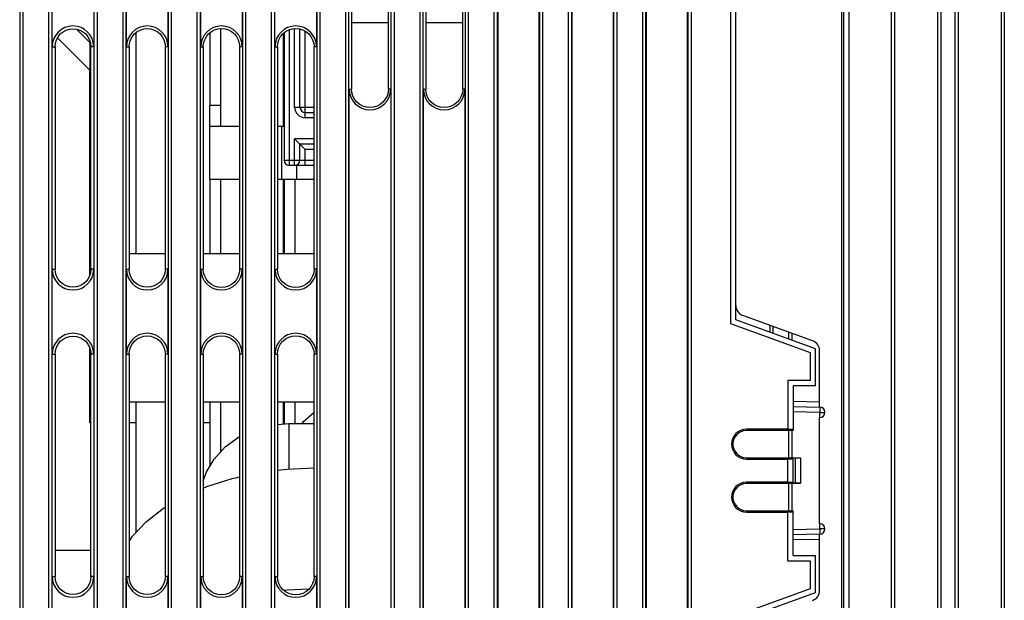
# Model space of a CAD drawing. Extents: x 0 to 420, y 0 to 297.
# Tile 42 of 62: x 173 to 196, y 169 to 182. Entities that reach past the tile are written whole.
import ezdxf

# ---------------------------------------------------------------- set-up
doc = ezdxf.new("R2010")
doc.units = 0
doc.header["$LTSCALE"] = 23.1
for name, color, linetype in [('ALL_AXIS', 7, 'CONTINUOUS'), ('ALL_FEATURES', 7, 'CONTINUOUS'), ('LAY0001', 7, 'CONTINUOUS')]:
    doc.layers.add(name, color=color, linetype=linetype)

msp = doc.modelspace()

# ---------------------------------------------------------------- linework, layer by layer
at = {"layer": 'ALL_AXIS', "color": 7, "linetype": 'CONTINUOUS'}
for p, q in [((177.51, 178.692), (177.51, 180.442)), ((179.247, 180.442), (179.26, 180.442)), ((179.21, 179.942), (179.26, 179.942)), ((179.21, 178.692), (179.967, 178.692)), ((175.609, 176.942), (176.462, 176.942)), ((177.357, 176.942), (178.214, 176.942)), ((179.104, 176.942), (179.967, 176.942)), ((175.609, 173.442), (176.462, 173.442)), ((177.357, 173.442), (178.214, 173.442)), ((179.104, 173.442), (179.967, 173.442))]:
    msp.add_line(p, q, dxfattribs=at)
at = {"layer": 'ALL_AXIS', "color": 9, "linetype": 'CONTINUOUS'}
for p, q in [((179.21, 178.692), (179.21, 179.942)), ((179.56, 178.692), (179.56, 179.017))]:
    msp.add_line(p, q, dxfattribs=at)
at = {"layer": 'ALL_AXIS', "color": 7, "linetype": 'CONTINUOUS'}
for points in [[(179.104, 171.825), (179.334, 171.854), (179.967, 171.88)], [(177.357, 171.407), (177.442, 171.444), (178.037, 171.633), (178.214, 171.671)], [(175.609, 170.144), (175.689, 170.268), (176.014, 170.614), (176.42, 170.929), (176.462, 170.954)], [(179.251, 168.996), (179.334, 169.006), (179.853, 169.028)]]:
    msp.add_lwpolyline(points, dxfattribs=at)
at = {"layer": 'ALL_FEATURES', "color": 9, "linetype": 'CONTINUOUS'}
for p, q in [((192.451, 233.567), (192.451, 150.067)), ((192.576, 233.567), (192.576, 150.067)), ((193.582, 150.067), (193.582, 233.567)), ((193.657, 150.067), (193.657, 233.567)), ((194.663, 233.567), (194.663, 150.067)), ((194.738, 233.567), (194.738, 150.067)), ((195.082, 150.067), (195.082, 233.567)), ((195.157, 150.067), (195.157, 233.567)), ((196.163, 233.567), (196.163, 150.067)), ((196.238, 233.567), (196.238, 150.067)), ((173.029, 231.442), (173.029, 153.442)), ((173.103, 231.442), (173.103, 153.442)), ((173.716, 153.442), (173.716, 231.442)), ((173.791, 153.442), (173.791, 231.442)), ((174.779, 231.442), (174.779, 153.442)), ((174.853, 231.442), (174.853, 153.442)), ((175.466, 153.442), (175.466, 231.442)), ((175.541, 153.442), (175.541, 231.442)), ((188.779, 225.442), (188.779, 158.192)), ((188.853, 225.442), (188.853, 158.192)), ((176.529, 205.001), (176.529, 153.442)), ((176.603, 204.995), (176.603, 153.442)), ((177.216, 153.442), (177.216, 204.995)), ((177.291, 153.442), (177.291, 205.001)), ((178.279, 205.001), (178.279, 153.442)), ((178.353, 204.995), (178.353, 153.442)), ((178.966, 153.442), (178.966, 204.995)), ((179.041, 153.442), (179.041, 205.001)), ((180.029, 205.001), (180.029, 153.442)), ((180.103, 204.995), (180.103, 153.442)), ((180.716, 158.192), (180.716, 204.995)), ((180.791, 158.192), (180.791, 205.001)), ((181.779, 205.001), (181.779, 158.192)), ((181.853, 204.995), (181.853, 158.192)), ((182.466, 158.192), (182.466, 204.995)), ((182.541, 158.192), (182.541, 205.001)), ((183.529, 205.001), (183.529, 158.192)), ((183.603, 204.995), (183.603, 158.192)), ((184.216, 158.192), (184.216, 204.995)), ((184.291, 158.192), (184.291, 205.001)), ((185.279, 205.001), (185.279, 158.192)), ((185.353, 204.995), (185.353, 158.192)), ((185.966, 158.192), (185.966, 204.995)), ((186.041, 158.192), (186.041, 205.001)), ((187.029, 205.001), (187.029, 158.192)), ((187.103, 204.995), (187.103, 158.192)), ((187.716, 158.192), (187.716, 204.995)), ((187.791, 158.192), (187.791, 205.001)), ((179.385, 179.017), (179.385, 182.22)), ((179.51, 180.392), (179.51, 182.246)), ((180.851, 182.392), (181.72, 182.392)), ((182.599, 182.392), (183.472, 182.392)), ((179.76, 180.142), (179.76, 182.184)), ((173.796, 181.817), (173.862, 181.817)), ((174.774, 181.817), (174.709, 181.817)), ((175.546, 181.817), (175.609, 181.817)), ((176.524, 181.817), (176.462, 181.817)), ((177.296, 181.817), (177.357, 181.817)), ((178.274, 181.817), (178.214, 181.817)), ((179.046, 181.817), (179.104, 181.817)), ((180.024, 181.817), (179.967, 181.817)), ((180.796, 180.817), (180.851, 180.817)), ((181.774, 180.817), (181.72, 180.817)), ((182.546, 180.817), (182.599, 180.817)), ((183.524, 180.817), (183.472, 180.817)), ((179.51, 180.392), (179.967, 180.392)), ((179.967, 180.142), (179.76, 180.142)), ((179.51, 179.017), (179.51, 179.642)), ((179.967, 179.642), (179.51, 179.642)), ((179.76, 179.017), (179.76, 179.392)), ((179.967, 179.392), (179.76, 179.392)), ((179.26, 179.142), (179.967, 179.142)), ((173.796, 176.567), (173.862, 176.567)), ((174.774, 176.567), (174.709, 176.567)), ((175.546, 176.567), (175.609, 176.567)), ((176.524, 176.567), (176.462, 176.567)), ((177.296, 176.567), (177.357, 176.567)), ((178.274, 176.567), (178.214, 176.567)), ((179.046, 176.567), (179.104, 176.567)), ((180.024, 176.567), (179.967, 176.567)), ((191.233, 175.054), (191.233, 174.893)), ((173.796, 174.567), (173.862, 174.567)), ((174.774, 174.567), (174.709, 174.567)), ((175.546, 174.567), (175.609, 174.567)), ((176.524, 174.567), (176.462, 174.567)), ((177.296, 174.567), (177.357, 174.567)), ((178.274, 174.567), (178.214, 174.567)), ((179.046, 174.567), (179.104, 174.567)), ((180.024, 174.567), (179.967, 174.567)), ((191.26, 173.453), (191.885, 173.442)), ((191.887, 173.192), (191.26, 173.203)), ((191.887, 173.192), (192.01, 173.192)), ((191.887, 173.067), (191.887, 173.192)), ((191.888, 173.3), (191.888, 173.281)), ((190.16, 172.794), (190.16, 172.763)), ((191.233, 172.764), (191.233, 172.121)), ((190.16, 172.09), (190.16, 172.122)), ((190.16, 171.544), (190.16, 171.513)), ((191.233, 171.514), (191.233, 170.871)), ((190.16, 170.84), (190.16, 170.872)), ((191.26, 170.431), (191.887, 170.442)), ((191.887, 170.442), (191.887, 170.567)), ((192.01, 170.442), (191.887, 170.442)), ((191.885, 170.192), (191.26, 170.181)), ((173.796, 169.317), (173.862, 169.317)), ((174.774, 169.317), (174.709, 169.317)), ((175.546, 169.317), (175.609, 169.317)), ((176.524, 169.317), (176.462, 169.317)), ((177.296, 169.317), (177.357, 169.317)), ((178.274, 169.317), (178.214, 169.317)), ((179.046, 169.317), (179.104, 169.317)), ((180.024, 169.317), (179.967, 169.317))]:
    msp.add_line(p, q, dxfattribs=at)
at = {"layer": 'ALL_FEATURES', "color": 7, "linetype": 'CONTINUOUS'}
for p, q in [((192.41, 150.442), (192.41, 233.192)), ((188.774, 158.192), (188.774, 225.442)), ((184.296, 205.006), (184.296, 161.567)), ((185.274, 161.567), (185.274, 205.006)), ((186.046, 205.006), (186.046, 158.192)), ((187.024, 158.192), (187.024, 205.006)), ((187.796, 205.006), (187.796, 158.192)), ((189.785, 188.592), (189.785, 175.287)), ((189.91, 175.375), (189.91, 187.974)), ((193.66, 149.723), (193.66, 185.019)), ((194.66, 185.032), (194.66, 149.723)), ((195.16, 149.723), (195.16, 185.045)), ((196.16, 185.058), (196.16, 149.723)), ((180.851, 184.317), (180.851, 180.817)), ((181.72, 180.817), (181.72, 184.317)), ((182.599, 184.317), (182.599, 180.817)), ((183.472, 180.817), (183.472, 184.317)), ((173.796, 181.817), (173.796, 183.817)), ((174.774, 183.817), (174.774, 181.817)), ((175.546, 181.817), (175.546, 183.817)), ((176.524, 183.817), (176.524, 181.817)), ((177.296, 181.817), (177.296, 183.817)), ((178.274, 183.817), (178.274, 181.817)), ((179.046, 181.817), (179.046, 183.817)), ((180.024, 183.817), (180.024, 181.817)), ((179.635, 180.392), (179.635, 182.236)), ((179.26, 182.147), (179.26, 179.142)), ((173.862, 181.817), (173.862, 176.567)), ((174.709, 176.567), (174.709, 181.817)), ((175.609, 181.817), (175.609, 176.567)), ((176.462, 176.567), (176.462, 181.817)), ((177.357, 181.817), (177.357, 176.567)), ((178.214, 176.567), (178.214, 181.817)), ((179.104, 181.817), (179.104, 176.567)), ((179.967, 176.567), (179.967, 181.817)), ((180.796, 161.567), (180.796, 180.817)), ((181.774, 180.817), (181.774, 161.567)), ((182.546, 161.567), (182.546, 180.817)), ((183.524, 180.817), (183.524, 161.567)), ((177.51, 180.442), (177.772, 180.442)), ((179.76, 180.267), (179.967, 180.267)), ((177.51, 179.942), (178.214, 179.942)), ((179.104, 179.942), (179.21, 179.942)), ((179.76, 179.392), (179.51, 179.642)), ((179.635, 179.142), (179.635, 179.517)), ((179.967, 179.517), (179.635, 179.517)), ((179.967, 179.017), (179.385, 179.017)), ((177.51, 178.692), (178.214, 178.692)), ((179.104, 178.692), (179.21, 178.692)), ((173.796, 174.567), (173.796, 176.567)), ((174.774, 176.567), (174.774, 174.567)), ((175.546, 174.567), (175.546, 176.567)), ((176.524, 176.567), (176.524, 174.567)), ((177.296, 174.567), (177.296, 176.567)), ((178.274, 176.567), (178.274, 174.567)), ((179.046, 174.567), (179.046, 176.567)), ((180.024, 176.567), (180.024, 174.567)), ((191.72, 174.877), (190.074, 175.476)), ((189.785, 175.287), (191.66, 174.605)), ((191.785, 174.692), (189.91, 175.375)), ((190.71, 175.245), (190.71, 175.084)), ((190.785, 175.218), (190.785, 175.056)), ((191.16, 174.92), (191.16, 175.077)), ((173.862, 174.567), (173.862, 169.317)), ((174.709, 169.317), (174.709, 174.567)), ((175.609, 174.567), (175.609, 169.317)), ((176.462, 169.317), (176.462, 174.567)), ((177.357, 174.567), (177.357, 169.317)), ((178.214, 169.317), (178.214, 174.567)), ((179.104, 174.567), (179.104, 169.317)), ((179.967, 169.317), (179.967, 174.567)), ((191.66, 174.605), (191.66, 173.942)), ((191.785, 173.817), (191.785, 174.692)), ((191.885, 173.318), (191.885, 174.642)), ((191.66, 173.942), (191.135, 173.942)), ((191.135, 173.942), (191.135, 172.788)), ((191.785, 173.817), (191.26, 173.817)), ((191.26, 173.817), (191.26, 172.764)), ((191.26, 173.328), (191.887, 173.317)), ((191.885, 170.567), (191.885, 173.067)), ((191.135, 172.794), (190.16, 172.794)), ((191.26, 172.764), (190.16, 172.763)), ((191.26, 172.788), (191.135, 172.788)), ((191.16, 172.121), (191.16, 172.764)), ((190.16, 172.122), (191.435, 172.121)), ((190.16, 172.09), (191.135, 172.09)), ((191.135, 172.097), (191.26, 172.097)), ((191.135, 171.538), (191.135, 172.097)), ((191.31, 172.11), (191.26, 172.11)), ((191.26, 171.524), (191.26, 172.11)), ((191.31, 172.11), (191.435, 172.117)), ((191.31, 172.11), (191.31, 171.524)), ((191.435, 172.117), (191.435, 171.518)), ((191.135, 171.544), (190.16, 171.544)), ((191.26, 171.538), (191.135, 171.538)), ((191.31, 171.524), (191.26, 171.524)), ((191.435, 171.518), (191.31, 171.524)), ((191.435, 171.514), (190.16, 171.513)), ((191.16, 170.871), (191.16, 171.514)), ((190.16, 170.872), (191.26, 170.871)), ((190.16, 170.84), (191.135, 170.84)), ((191.135, 170.847), (191.26, 170.847)), ((191.135, 169.692), (191.135, 170.847)), ((191.26, 169.817), (191.26, 170.871)), ((191.887, 170.317), (191.26, 170.306)), ((191.885, 168.992), (191.885, 170.317)), ((191.135, 169.692), (191.66, 169.692)), ((191.26, 169.817), (191.785, 169.817)), ((191.66, 169.692), (191.66, 169.03)), ((191.785, 168.942), (191.785, 169.817)), ((173.796, 167.317), (173.796, 169.317)), ((174.774, 169.317), (174.774, 167.317)), ((175.546, 167.317), (175.546, 169.317)), ((176.524, 169.317), (176.524, 167.317)), ((177.296, 167.317), (177.296, 169.317)), ((178.274, 169.317), (178.274, 167.317)), ((179.046, 167.317), (179.046, 169.317)), ((180.024, 169.317), (180.024, 167.317)), ((191.66, 169.03), (189.785, 168.347)), ((189.91, 168.26), (191.785, 168.942))]:
    msp.add_line(p, q, dxfattribs=at)
at = {"layer": 'ALL_FEATURES', "color": 3, "linetype": 'CONTINUOUS'}
for p, q in [((174.37, 182.232), (174.685, 181.917)), ((174.686, 181.26), (173.919, 182.027)), ((174.685, 181.917), (174.685, 181.26)), ((174.686, 176.437), (174.686, 181.26)), ((174.686, 172.942), (174.686, 174.698)), ((174.709, 172.942), (174.686, 172.942)), ((175.772, 172.942), (175.609, 172.942)), ((177.522, 172.942), (177.357, 172.942)), ((179.272, 172.942), (179.247, 172.942)), ((173.862, 169.942), (174.709, 169.942))]:
    msp.add_line(p, q, dxfattribs=at)
at = {"layer": 'ALL_FEATURES', "color": 7, "linetype": 'CONTINUOUS'}
for points in [[(173.862, 181.817), (173.87, 181.9), (173.894, 181.979), (173.933, 182.053), (173.986, 182.117), (174.05, 182.169), (174.123, 182.209), (174.203, 182.233), (174.285, 182.241), (174.368, 182.233), (174.447, 182.209), (174.521, 182.169), (174.585, 182.117), (174.638, 182.053), (174.677, 181.979), (174.701, 181.9), (174.709, 181.817)], [(175.609, 181.817), (175.617, 181.9), (175.642, 181.98), (175.681, 182.054), (175.734, 182.119), (175.799, 182.172), (175.872, 182.211), (175.952, 182.235), (176.035, 182.243), (176.119, 182.235), (176.199, 182.211), (176.272, 182.172), (176.337, 182.119), (176.39, 182.054), (176.429, 181.98), (176.453, 181.9), (176.462, 181.817)], [(177.357, 181.817), (177.365, 181.901), (177.389, 181.981), (177.429, 182.056), (177.482, 182.121), (177.547, 182.174), (177.621, 182.213), (177.702, 182.238), (177.785, 182.246), (177.869, 182.238), (177.95, 182.213), (178.024, 182.174), (178.089, 182.121), (178.142, 182.056), (178.182, 181.981), (178.206, 181.901), (178.214, 181.817)], [(179.104, 181.817), (179.112, 181.901), (179.137, 181.982), (179.177, 182.057), (179.23, 182.122), (179.296, 182.176), (179.37, 182.216), (179.451, 182.241), (179.535, 182.249), (179.62, 182.241), (179.701, 182.216), (179.775, 182.176), (179.841, 182.122), (179.894, 182.057), (179.934, 181.982), (179.959, 181.901), (179.967, 181.817)], [(181.72, 180.817), (181.711, 180.733), (181.687, 180.651), (181.646, 180.576), (181.592, 180.51), (181.527, 180.456), (181.452, 180.416), (181.37, 180.391), (181.285, 180.383), (181.201, 180.391), (181.119, 180.416), (181.044, 180.456), (180.978, 180.51), (180.924, 180.576), (180.884, 180.651), (180.86, 180.733), (180.851, 180.817)], [(183.472, 180.817), (183.464, 180.732), (183.439, 180.65), (183.399, 180.575), (183.344, 180.508), (183.278, 180.454), (183.203, 180.414), (183.121, 180.389), (183.035, 180.38), (182.95, 180.389), (182.868, 180.414), (182.793, 180.454), (182.726, 180.508), (182.672, 180.575), (182.632, 180.65), (182.607, 180.732), (182.599, 180.817)], [(174.709, 176.567), (174.701, 176.485), (174.677, 176.405), (174.638, 176.332), (174.585, 176.268), (174.521, 176.215), (174.447, 176.176), (174.368, 176.152), (174.285, 176.144), (174.203, 176.152), (174.123, 176.176), (174.05, 176.215), (173.986, 176.268), (173.933, 176.332), (173.894, 176.405), (173.87, 176.485), (173.862, 176.567)], [(176.462, 176.567), (176.453, 176.484), (176.429, 176.404), (176.39, 176.331), (176.337, 176.266), (176.272, 176.213), (176.199, 176.174), (176.119, 176.149), (176.035, 176.141), (175.952, 176.149), (175.872, 176.174), (175.799, 176.213), (175.734, 176.266), (175.681, 176.331), (175.642, 176.404), (175.617, 176.484), (175.609, 176.567)], [(178.214, 176.567), (178.206, 176.484), (178.182, 176.403), (178.142, 176.329), (178.089, 176.264), (178.024, 176.211), (177.95, 176.171), (177.869, 176.147), (177.785, 176.138), (177.702, 176.147), (177.621, 176.171), (177.547, 176.211), (177.482, 176.264), (177.429, 176.329), (177.389, 176.403), (177.365, 176.484), (177.357, 176.567)], [(179.967, 176.567), (179.959, 176.483), (179.934, 176.402), (179.894, 176.328), (179.841, 176.262), (179.775, 176.209), (179.701, 176.169), (179.62, 176.144), (179.535, 176.136), (179.451, 176.144), (179.37, 176.169), (179.296, 176.209), (179.23, 176.262), (179.177, 176.328), (179.137, 176.402), (179.112, 176.483), (179.104, 176.567)], [(179.104, 174.567), (179.112, 174.651), (179.137, 174.732), (179.177, 174.807), (179.23, 174.872), (179.296, 174.926), (179.37, 174.966), (179.451, 174.991), (179.535, 174.999), (179.62, 174.991), (179.701, 174.966), (179.775, 174.926), (179.841, 174.872), (179.894, 174.807), (179.934, 174.732), (179.959, 174.651), (179.967, 174.567)], [(173.862, 174.567), (173.87, 174.65), (173.894, 174.729), (173.933, 174.803), (173.986, 174.867), (174.05, 174.919), (174.123, 174.959), (174.203, 174.983), (174.285, 174.991), (174.368, 174.983), (174.447, 174.959), (174.521, 174.919), (174.585, 174.867), (174.638, 174.803), (174.677, 174.729), (174.701, 174.65), (174.709, 174.567)], [(175.609, 174.567), (175.617, 174.65), (175.642, 174.73), (175.681, 174.804), (175.734, 174.869), (175.799, 174.922), (175.872, 174.961), (175.952, 174.985), (176.035, 174.993), (176.119, 174.985), (176.199, 174.961), (176.272, 174.922), (176.337, 174.869), (176.39, 174.804), (176.429, 174.73), (176.453, 174.65), (176.462, 174.567)], [(177.357, 174.567), (177.365, 174.651), (177.389, 174.731), (177.429, 174.806), (177.482, 174.871), (177.547, 174.924), (177.621, 174.963), (177.702, 174.988), (177.785, 174.996), (177.869, 174.988), (177.95, 174.963), (178.024, 174.924), (178.089, 174.871), (178.142, 174.806), (178.182, 174.731), (178.206, 174.651), (178.214, 174.567)], [(190.16, 172.763), (190.093, 172.756), (190.029, 172.735), (189.972, 172.702), (189.922, 172.657), (189.882, 172.603), (189.855, 172.541), (189.841, 172.476), (189.841, 172.409), (189.855, 172.343), (189.882, 172.282), (189.922, 172.228), (189.972, 172.183), (190.029, 172.15), (190.093, 172.129), (190.16, 172.122)], [(190.16, 171.513), (190.093, 171.506), (190.029, 171.485), (189.972, 171.452), (189.922, 171.407), (189.882, 171.353), (189.855, 171.291), (189.841, 171.226), (189.841, 171.159), (189.855, 171.093), (189.882, 171.032), (189.922, 170.978), (189.972, 170.933), (190.029, 170.9), (190.093, 170.879), (190.16, 170.872)], [(174.709, 169.317), (174.701, 169.235), (174.677, 169.155), (174.638, 169.082), (174.585, 169.018), (174.521, 168.965), (174.447, 168.926), (174.368, 168.902), (174.285, 168.894), (174.203, 168.902), (174.123, 168.926), (174.05, 168.965), (173.986, 169.018), (173.933, 169.082), (173.894, 169.155), (173.87, 169.235), (173.862, 169.317)], [(176.462, 169.317), (176.453, 169.234), (176.429, 169.154), (176.39, 169.081), (176.337, 169.016), (176.272, 168.963), (176.199, 168.924), (176.119, 168.899), (176.035, 168.891), (175.952, 168.899), (175.872, 168.924), (175.799, 168.963), (175.734, 169.016), (175.681, 169.081), (175.642, 169.154), (175.617, 169.234), (175.609, 169.317)], [(178.214, 169.317), (178.206, 169.234), (178.182, 169.153), (178.142, 169.079), (178.089, 169.014), (178.024, 168.961), (177.95, 168.921), (177.869, 168.897), (177.785, 168.888), (177.702, 168.897), (177.621, 168.921), (177.547, 168.961), (177.482, 169.014), (177.429, 169.079), (177.389, 169.153), (177.365, 169.234), (177.357, 169.317)], [(179.967, 169.317), (179.959, 169.233), (179.934, 169.152), (179.894, 169.078), (179.841, 169.012), (179.775, 168.959), (179.701, 168.919), (179.62, 168.894), (179.535, 168.886), (179.451, 168.894), (179.37, 168.919), (179.296, 168.959), (179.23, 169.012), (179.177, 169.078), (179.137, 169.152), (179.112, 169.233), (179.104, 169.317)]]:
    msp.add_lwpolyline(points, dxfattribs=at)
at = {"layer": 'ALL_FEATURES', "color": 9, "linetype": 'CONTINUOUS'}
for points in [[(191.887, 173.317), (191.887, 173.313), (191.888, 173.3)], [(191.888, 173.281), (191.888, 173.255), (191.887, 173.224), (191.887, 173.192)], [(191.887, 170.442), (191.887, 170.41), (191.888, 170.38), (191.888, 170.354)], [(191.888, 170.354), (191.888, 170.334), (191.887, 170.322), (191.887, 170.317)]]:
    msp.add_lwpolyline(points, dxfattribs=at)
at = {"layer": 'ALL_FEATURES', "color": 7, "linetype": 'CONTINUOUS'}
for centre, radius, start, end in [((174.285, 181.817), 0.489, 0, 180), ((176.035, 181.817), 0.489, 0, 180), ((177.785, 181.817), 0.489, 0, 180), ((179.535, 181.817), 0.489, 0, 180), ((181.285, 180.817), 0.489, 180, 360), ((183.035, 180.817), 0.489, 180, 360), ((179.76, 180.392), 0.125, 180, 270), ((179.385, 179.142), 0.125, 180, 270), ((179.51, 179.142), 0.125, 270, 360), ((174.285, 176.567), 0.489, 180, 360), ((176.035, 176.567), 0.489, 180, 360), ((177.785, 176.567), 0.489, 180, 360), ((179.535, 176.567), 0.489, 180, 360), ((190.16, 175.711), 0.25, 180, 250), ((174.285, 174.567), 0.489, 0, 180), ((176.035, 174.567), 0.489, 0, 180), ((177.785, 174.567), 0.489, 0, 180), ((179.535, 174.567), 0.489, 0, 180), ((191.635, 174.642), 0.25, 0, 70), ((191.885, 173.192), 0.125, 270, 89), ((190.16, 172.442), 0.352, 90, 270), ((190.16, 171.192), 0.352, 90, 270), ((191.885, 170.442), 0.125, 271, 90), ((174.285, 169.317), 0.489, 180, 360), ((176.035, 169.317), 0.489, 180, 360), ((177.785, 169.317), 0.489, 180, 360), ((179.535, 169.317), 0.489, 180, 360), ((191.635, 168.992), 0.25, 290, 360)]:
    msp.add_arc(centre, radius, start, end, dxfattribs=at)
at = {"layer": 'ALL_FEATURES', "color": 4, "linetype": 'CONTINUOUS'}
for start, end in [(64.1843, 67.7481), (292.2519, 295.8157)]:
    msp.add_arc((174.535, 180.317), 0.4, start, end, dxfattribs=at)
at = {"layer": 'ALL_FEATURES', "color": 9, "linetype": 'CONTINUOUS'}
msp.add_arc((179.76, 180.392), 0.25, 180, 270, dxfattribs=at)
at = {"layer": 'LAY0001', "color": 7, "linetype": 'CONTINUOUS'}
for p, q in [((177.772, 179.942), (177.772, 182.245)), ((175.772, 176.942), (175.772, 182.15)), ((177.522, 180.442), (177.522, 182.153)), ((179.247, 179.942), (179.247, 182.136)), ((177.522, 176.942), (177.522, 178.692)), ((177.772, 176.942), (177.772, 178.692)), ((179.247, 176.942), (179.247, 178.692)), ((179.272, 176.942), (179.272, 178.692)), ((179.522, 176.942), (179.522, 178.692)), ((175.772, 170.357), (175.772, 173.442)), ((177.522, 171.94), (177.522, 173.442)), ((177.772, 172.267), (177.772, 173.442)), ((179.247, 172.917), (179.247, 173.442)), ((179.272, 172.919), (179.272, 173.442)), ((179.522, 172.927), (179.522, 173.442)), ((179.104, 172.904), (179.372, 172.927)), ((179.372, 172.927), (179.967, 172.927))]:
    msp.add_line(p, q, dxfattribs=at)
at = {"layer": 'LAY0001', "color": 9, "linetype": 'CONTINUOUS'}
msp.add_line((179.372, 172.927), (179.372, 171.856), dxfattribs=at)
at = {"layer": 'LAY0001', "color": 7, "linetype": 'CONTINUOUS'}
for points in [[(179.686, 172.927), (179.714, 172.968), (179.967, 173.194)], [(177.357, 171.571), (177.424, 171.772), (177.612, 172.091), (177.87, 172.375), (178.19, 172.61), (178.214, 172.621)]]:
    msp.add_lwpolyline(points, dxfattribs=at)

doc.saveas('drawing.dxf')
